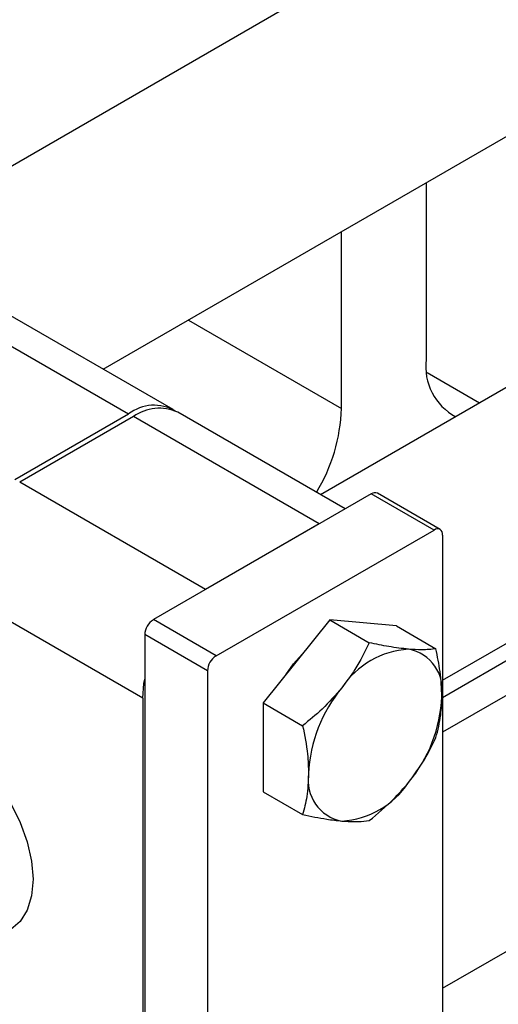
# Model space of a CAD drawing. Header units: millimetres. Extents: x 0 to 25230, y 0 to 17820.
# Tile 51 of 244: x 7304 to 7347, y 10115 to 10204. Entities that reach past the tile are written whole.
import ezdxf

# ---------------------------------------------------------------- set-up
doc = ezdxf.new("R2010")
doc.units = ezdxf.units.MM
doc.linetypes.add('SLD-Sólida', pattern=[0])
doc.layers.add('REFERÊNCIAS', color=9, linetype='SLD-Sólida')

msp = doc.modelspace()

# ---------------------------------------------------------------- linework, layer by layer
at = {"color": 7, "linetype": 'SLD-Sólida', "lineweight": 25, "ltscale": 30}
for p, q in [((7342.116, 10116.561), (8656.854, 10875.543)), ((7354.441, 10220.258), (7291.505, 10183.926)), ((7311.507, 10172.379), (7364.44, 10202.937)), ((7394.039, 10197.398), (7331.103, 10161.067)), ((7342.116, 10144.331), (7404.038, 10180.077)), ((7297.038, 10178.027), (7313.796, 10168.353)), ((7317.796, 10168.749), (7301.038, 10178.423)), ((7403.436, 10175.053), (7342.116, 10139.654)), ((7303.543, 10162.434), (7313.796, 10168.353)), ((7314.221, 10168.108), (7303.968, 10162.189)), ((7330.979, 10158.433), (7314.221, 10168.108)), ((7333.322, 10159.786), (7318.22, 10168.504)), ((7320.726, 10152.514), (7303.968, 10162.189)), ((7335.681, 10161.148), (7316.024, 10149.8)), ((7341.338, 10157.882), (7335.681, 10161.148)), ((7341.888, 10157.937), (7336.231, 10161.202)), ((7330.979, 10158.433), (7320.726, 10152.514)), ((7321.681, 10146.534), (7341.338, 10157.882)), ((7342.116, 10157.433), (7342.116, 10102.072)), ((7315.069, 10142.716), (7298.311, 10152.391)), ((7321.681, 10146.534), (7316.024, 10149.8)), ((7331.934, 10149.771), (7325.923, 10142.294)), ((7331.934, 10149.771), (7335.498, 10147.713)), ((7337.944, 10149.233), (7331.934, 10149.771)), ((7337.944, 10149.233), (7341.509, 10147.176)), ((7320.903, 10145.187), (7315.246, 10148.453)), ((7315.246, 10148.453), (7315.246, 10093.091)), ((7320.903, 10145.187), (7320.903, 10089.826)), ((7315.069, 10142.716), (7315.069, 10098.623)), ((7325.923, 10142.294), (7329.488, 10140.236)), ((7325.923, 10142.294), (7325.923, 10134.28)), ((7325.923, 10134.28), (7329.488, 10132.222))]:
    msp.add_line(p, q, dxfattribs=at)
at = {"color": 7, "linetype": 'SLD-Sólida', "lineweight": 25, "ltscale": 30, "flags": 128}
for points in [[(7327.961, 10144.829), (7328.666, 10145.817), (7329.717, 10146.99)], [(7315.069, 10142.716), (7315.178, 10144.054), (7315.246, 10144.439)], [(7298.311, 10138.506), (7299.66, 10137.53), (7300.951, 10136.292), (7302.137, 10134.839), (7303.173, 10133.224), (7304.022, 10131.507), (7304.652, 10129.752), (7305.039, 10128.023), (7305.17, 10126.385), (7305.039, 10124.897), (7304.652, 10123.616), (7304.022, 10122.588), (7303.173, 10121.851), (7303.098, 10121.806)]]:
    msp.add_lwpolyline(points, dxfattribs=at)
at = {"color": 7, "linetype": 'SLD-Sólida', "lineweight": 25, "ltscale": 900}
for centre, radius, start, end in [((7316.094, 10165.379), 3.758, 59.48654, 127.69241), ((7316.564, 10164.837), 4.024, 65.69288, 125.61758), ((7336.004, 10160.698), 0.553, 65.69288, 125.61758), ((7341.642, 10157.51), 0.48, 350.78596, 129.20329), ((7316.935, 10148.376), 1.69, 122.60548, 177.39452), ((7322.592, 10145.11), 1.69, 122.60548, 177.39452), ((7339.504, 10139.39), 7.758, 93.42954, 146.56509), ((7338.356, 10143.46), 3.738, 350.74812, 79.45322), ((7343.057, 10135.319), 13.047, 140.22793, 177.36071), ((7329.013, 10143.46), 13.047, 320.22793, 357.36071), ((7333.714, 10135.318), 3.738, 170.74812, 259.45322), ((7332.566, 10139.388), 7.758, 273.42954, 326.56509)]:
    msp.add_arc(centre, radius, start, end, dxfattribs=at)
at = {"color": 7, "linetype": 'SLD-Sólida', "lineweight": 25, "ltscale": 30}
for points, knots in [([(7335.498, 10147.713), (7335.097, 10146.899), (7334.408, 10145.499), (7333.436, 10144.206), (7333.03, 10143.665)], [0, 0, 0, 0, 0.581944, 1, 1, 1, 1]), ([(7339.04, 10147.135), (7338.463, 10147.202), (7337.386, 10147.327), (7336.097, 10147.591), (7335.498, 10147.713)], [0, 0, 0, 0, 0.53526, 1, 1, 1, 1]), ([(7341.509, 10147.176), (7341.107, 10147.127), (7340.418, 10147.043), (7339.446, 10147.108), (7339.04, 10147.135)], [0, 0, 0, 0, 0.581944, 1, 1, 1, 1]), ([(7342.045, 10142.859), (7342.014, 10143.604), (7341.955, 10144.996), (7341.65, 10146.484), (7341.509, 10147.176)], [0, 0, 0, 0, 0.53526, 1, 1, 1, 1]), ([(7333.03, 10143.665), (7332.453, 10143.005), (7331.376, 10141.772), (7330.087, 10140.724), (7329.488, 10140.236)], [0, 0, 0, 0, 0.53526, 1, 1, 1, 1]), ([(7341.509, 10139.162), (7341.682, 10139.827), (7341.98, 10140.972), (7342.026, 10142.302), (7342.045, 10142.859)], [0, 0, 0, 0, 0.581944, 1, 1, 1, 1]), ([(7329.488, 10140.236), (7329.661, 10139.37), (7329.959, 10137.882), (7330.005, 10136.498), (7330.025, 10135.919)], [0, 0, 0, 0, 0.581944, 1, 1, 1, 1]), ([(7339.04, 10135.113), (7339.554, 10135.809), (7340.513, 10137.11), (7341.193, 10138.511), (7341.509, 10139.162)], [0, 0, 0, 0, 0.5352597, 1, 1, 1, 1]), ([(7330.025, 10135.919), (7329.993, 10135.211), (7329.934, 10133.887), (7329.629, 10132.75), (7329.488, 10132.222)], [0, 0, 0, 0, 0.53526, 1, 1, 1, 1]), ([(7335.498, 10131.685), (7336.246, 10132.299), (7337.531, 10133.355), (7338.595, 10134.595), (7339.04, 10135.113)], [0, 0, 0, 0, 0.581944, 1, 1, 1, 1]), ([(7329.488, 10132.222), (7330.235, 10132.071), (7331.52, 10131.81), (7332.585, 10131.693), (7333.03, 10131.643)], [0, 0, 0, 0, 0.581944, 1, 1, 1, 1]), ([(7333.03, 10131.643), (7333.543, 10131.613), (7334.502, 10131.556), (7335.182, 10131.644), (7335.498, 10131.685)], [0, 0, 0, 0, 0.53526, 1, 1, 1, 1])]:
    msp.add_open_spline(points, degree=3, knots=knots, dxfattribs=at)
at = {"layer": 'REFERÊNCIAS', "linetype": 'SLD-Sólida', "lineweight": 25, "ltscale": 30}
for p, q in [((7340.631, 10189.192), (7340.631, 10173.257)), ((7332.994, 10168.848), (7332.994, 10184.784)), ((7319.192, 10176.816), (7332.994, 10168.848)), ((7399.818, 10176.073), (7342.116, 10142.762)), ((7340.705, 10172.074), (7345.438, 10169.342))]:
    msp.add_line(p, q, dxfattribs=at)
at = {"layer": 'REFERÊNCIAS', "linetype": 'SLD-Sólida', "lineweight": 25, "ltscale": 900}
for centre, radius, start, end in [((7345.699, 10172.609), 5.109, 172.72265, 241.89163), ((7317.363, 10169.395), 15.641, 328.74469, 357.99437)]:
    msp.add_arc(centre, radius, start, end, dxfattribs=at)

doc.saveas('drawing.dxf')
